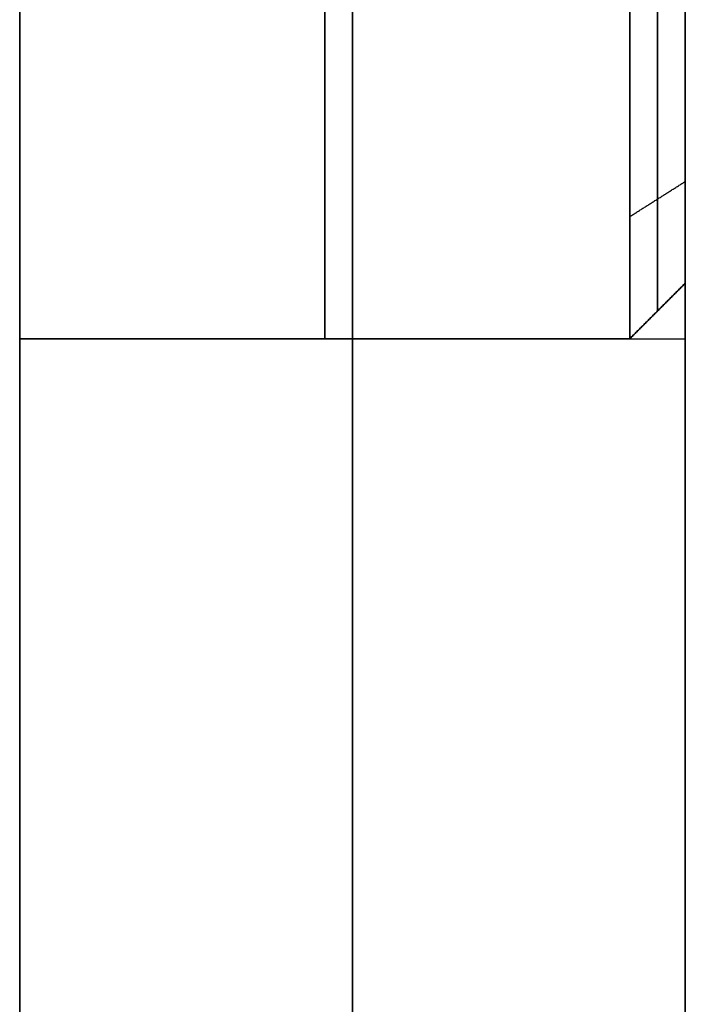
# Model space of a CAD drawing. Header units: millimetres. Extents: x -161 to 149, y -155 to 144.
# Tile 2 of 24: x -160.52 to -157.52, y -18.14 to -13.71. Entities that reach past the tile are written whole.
import ezdxf

# ---------------------------------------------------------------- set-up
doc = ezdxf.new("R2010")
doc.units = ezdxf.units.MM
doc.layers.add('Défaut', color=7, linetype='Continuous', true_color=0x000000)

msp = doc.modelspace()

# ---------------------------------------------------------------- linework, layer by layer
at = {"layer": 'Défaut'}
for p, q in [((-159.0223, -153.144, 0), (-159.0223, 140.356, 0)), ((-159.0223, 140.356, 596), (-159.0223, -153.144, 596)), ((-160.5223, 21.8562, 298), (-160.5223, -15.1438, 298)), ((-160.5223, 21.8562, 498), (-160.5223, -15.1438, 498)), ((-160.5223, 21.8562, 98), (-160.5223, -15.1438, 98)), ((-157.5223, -12.6438, 298), (-157.5223, -14.8938, 298)), ((-157.5223, -12.6438, 498), (-157.5223, -14.8938, 498)), ((-157.5223, -12.6438, 98), (-157.5223, -14.8938, 98)), ((-157.5223, -13.7688, 294.1563), (-157.5223, -13.7688, 301.8437)), ((-157.5223, -13.7688, 494.1563), (-157.5223, -13.7688, 501.8437)), ((-157.5223, -13.7688, 94.1563), (-157.5223, -13.7688, 101.8437)), ((-157.5223, -14.8938, 298), (-157.7723, -15.1438, 298)), ((-157.5223, -14.8938, 498), (-157.7723, -15.1438, 498)), ((-157.5223, -14.8938, 98), (-157.7723, -15.1438, 98)), ((-157.6473, -15.0188, 300.6), (-157.6473, -15.0188, 295.4)), ((-157.6473, -15.0188, 500.6), (-157.6473, -15.0188, 495.4)), ((-157.6473, -15.0188, 100.6), (-157.6473, -15.0188, 95.4)), ((-160.5223, -15.1438, 298), (-157.7723, -15.1438, 298)), ((-160.5223, -15.1438, 498), (-157.7723, -15.1438, 498)), ((-160.5223, -15.1438, 98), (-157.7723, -15.1438, 98)), ((-160.5223, -15.1439, 298), (-160.5223, -155.144, 298)), ((-159.1473, -15.1438, 295.4), (-159.1473, -15.1438, 300.6)), ((-159.1473, -15.1438, 495.4), (-159.1473, -15.1438, 500.6)), ((-159.1473, -15.1438, 95.4), (-159.1473, -15.1438, 100.6)), ((-157.5223, -15.1439, 298), (-157.5223, -155.144, 298))]:
    msp.add_line(p, q, dxfattribs=at)
at = {"layer": 'Défaut', "extrusion": (1, 0, 0)}
for centre, start, end in [((-13.6438, 300.6, -159.1473), 90, 180), ((-13.6438, 295.4, -159.1473), 180, 270), ((-13.6438, 500.6, -159.1473), 90, 180), ((-13.6438, 495.4, -159.1473), 180, 270), ((-13.6438, 100.6, -159.1473), 90, 180), ((-13.6438, 95.4, -159.1473), 180, 270)]:
    msp.add_arc(centre, 1.5, start, end, dxfattribs=at)
at = {"layer": 'Défaut'}
for points in [[(-160.5223, -153.144, 596), (-160.5223, -6.394, 596), (-160.5223, 140.356, 596)], [(-160.5223, 140.356, 0), (-160.5223, -6.394), (-160.5223, -153.144)], [(-157.5223, -153.144), (-157.5223, -6.394), (-157.5223, 140.356, 0)], [(-157.5223, 140.356, 596), (-157.5223, -6.394, 596), (-157.5223, -153.144, 596)], [(-157.7723, -14.5933, 294.2387), (-157.6473, -14.5142, 294.3355), (-157.5223, -14.4351, 294.4323)], [(-157.7723, -14.5933, 301.7612), (-157.6473, -14.5142, 301.6645), (-157.5223, -14.4351, 301.5677)], [(-157.7723, -14.5933, 494.2387), (-157.6473, -14.5142, 494.3355), (-157.5223, -14.4351, 494.4323)], [(-157.7723, -14.5933, 501.7612), (-157.6473, -14.5142, 501.6645), (-157.5223, -14.4351, 501.5677)], [(-157.7723, -14.5933, 94.2387), (-157.6473, -14.5142, 94.3355), (-157.5223, -14.4351, 94.4323)], [(-157.7723, -14.5933, 101.7612), (-157.6473, -14.5142, 101.6645), (-157.5223, -14.4351, 101.5677)], [(-157.7723, -15.1438, 295.4), (-157.6473, -15.0188, 295.4), (-157.5223, -14.8938, 295.4)], [(-157.5223, -14.8938, 300.6), (-157.6473, -15.0188, 300.6), (-157.7723, -15.1438, 300.6)], [(-157.7723, -15.1438, 495.4), (-157.6473, -15.0188, 495.4), (-157.5223, -14.8938, 495.4)], [(-157.5223, -14.8938, 500.6), (-157.6473, -15.0188, 500.6), (-157.7723, -15.1438, 500.6)], [(-157.7723, -15.1438, 95.4), (-157.6473, -15.0188, 95.4), (-157.5223, -14.8938, 95.4)], [(-157.5223, -14.8938, 100.6), (-157.6473, -15.0188, 100.6), (-157.7723, -15.1438, 100.6)], [(-157.5223, -14.8938, 300.6), (-157.5223, -14.8938, 298), (-157.5223, -14.8938, 295.4)], [(-157.5223, -14.8938, 500.6), (-157.5223, -14.8938, 498), (-157.5223, -14.8938, 495.4)], [(-157.5223, -14.8938, 100.6), (-157.5223, -14.8938, 98), (-157.5223, -14.8938, 95.4)], [(-160.5223, -15.1438, 295.4), (-160.5223, -15.1438, 298), (-160.5223, -15.1438, 300.6)], [(-160.5223, -15.1438, 495.4), (-160.5223, -15.1438, 498), (-160.5223, -15.1438, 500.6)], [(-160.5223, -15.1438, 95.4), (-160.5223, -15.1438, 98), (-160.5223, -15.1438, 100.6)], [(-160.5223, -15.1439, 500.6), (-159.0223, -15.1439, 500.6), (-157.5223, -15.1439, 500.6)], [(-160.5223, -15.1439, 495.4), (-159.0223, -15.1439, 495.4), (-157.5223, -15.1439, 495.4)], [(-160.5223, -15.1439, 300.6), (-159.0223, -15.1439, 300.6), (-157.5223, -15.1439, 300.6)], [(-160.5223, -15.1439, 295.4), (-159.0223, -15.1439, 295.4), (-157.5223, -15.1439, 295.4)], [(-160.5223, -15.1439, 100.6), (-159.0223, -15.1439, 100.6), (-157.5223, -15.1439, 100.6)], [(-160.5223, -15.1439, 95.4), (-159.0223, -15.1439, 95.4), (-157.5223, -15.1439, 95.4)], [(-157.7723, -15.1438, 300.6), (-157.7723, -15.1438, 298), (-157.7723, -15.1438, 295.4)], [(-157.7723, -15.1438, 500.6), (-157.7723, -15.1438, 498), (-157.7723, -15.1438, 495.4)], [(-157.7723, -15.1438, 100.6), (-157.7723, -15.1438, 98), (-157.7723, -15.1438, 95.4)]]:
    msp.add_open_spline(points, degree=2, dxfattribs=at)
for points, weights, knots in [([(-160.5223, -13.6439, 502.1), (-160.5223, -15.1439, 502.1), (-160.5223, -15.1439, 500.6), (-160.5223, -15.1439, 498), (-160.5223, -15.1439, 495.4), (-160.5223, -15.1439, 493.9), (-160.5223, -13.6439, 493.9), (-160.5223, 3.3561, 493.9), (-160.5223, 20.3561, 493.9)], [1, 0.707106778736, 1, 1, 1, 0.707106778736, 1, 1, 1], [77.126929, 77.126929, 77.126929, 79.989335, 79.989335, 84.95084, 84.95084, 87.813247, 87.813247, 120.253855, 120.253855, 120.253855]), ([(-160.5223, -13.6439, 302.1), (-160.5223, -15.1439, 302.1), (-160.5223, -15.1439, 300.6), (-160.5223, -15.1439, 298), (-160.5223, -15.1439, 295.4), (-160.5223, -15.1439, 293.9), (-160.5223, -13.6439, 293.9), (-160.5223, 3.3561, 293.9), (-160.5223, 20.3561, 293.9)], [1, 0.707106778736, 1, 1, 1, 0.707106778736, 1, 1, 1], [77.126929, 77.126929, 77.126929, 79.989335, 79.989335, 84.95084, 84.95084, 87.813247, 87.813247, 120.253855, 120.253855, 120.253855]), ([(-160.5223, -13.6439, 102.1), (-160.5223, -15.1439, 102.1), (-160.5223, -15.1439, 100.6), (-160.5223, -15.1439, 98), (-160.5223, -15.1439, 95.4), (-160.5223, -15.1439, 93.9), (-160.5223, -13.6439, 93.9), (-160.5223, 3.3561, 93.9), (-160.5223, 20.3561, 93.9)], [1, 0.707106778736, 1, 1, 1, 0.707106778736, 1, 1, 1], [77.126929, 77.126929, 77.126929, 79.989335, 79.989335, 84.95084, 84.95084, 87.813247, 87.813247, 120.253855, 120.253855, 120.253855]), ([(-159.0223, -13.6439, 502.1), (-159.0223, -15.1439, 502.1), (-159.0223, -15.1439, 500.6), (-159.0223, -15.1439, 498), (-159.0223, -15.1439, 495.4), (-159.0223, -15.1439, 493.9), (-159.0223, -13.6439, 493.9), (-159.0223, 3.3561, 493.9), (-159.0223, 20.3561, 493.9)], [1, 0.707106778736, 1, 1, 1, 0.707106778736, 1, 1, 1], [77.126929, 77.126929, 77.126929, 79.090392, 79.090392, 84.290392, 84.290392, 86.253855, 86.253855, 120.253855, 120.253855, 120.253855]), ([(-159.0223, -13.6439, 302.1), (-159.0223, -15.1439, 302.1), (-159.0223, -15.1439, 300.6), (-159.0223, -15.1439, 298), (-159.0223, -15.1439, 295.4), (-159.0223, -15.1439, 293.9), (-159.0223, -13.6439, 293.9), (-159.0223, 3.3561, 293.9), (-159.0223, 20.3561, 293.9)], [1, 0.707106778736, 1, 1, 1, 0.707106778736, 1, 1, 1], [77.126929, 77.126929, 77.126929, 79.090392, 79.090392, 84.290392, 84.290392, 86.253855, 86.253855, 120.253855, 120.253855, 120.253855]), ([(-159.0223, -13.6439, 102.1), (-159.0223, -15.1439, 102.1), (-159.0223, -15.1439, 100.6), (-159.0223, -15.1439, 98), (-159.0223, -15.1439, 95.4), (-159.0223, -15.1439, 93.9), (-159.0223, -13.6439, 93.9), (-159.0223, 3.3561, 93.9), (-159.0223, 20.3561, 93.9)], [1, 0.707106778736, 1, 1, 1, 0.707106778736, 1, 1, 1], [77.126929, 77.126929, 77.126929, 79.090392, 79.090392, 84.290392, 84.290392, 86.253855, 86.253855, 120.253855, 120.253855, 120.253855]), ([(-157.5223, -13.6439, 502.1), (-157.5223, -15.1439, 502.1), (-157.5223, -15.1439, 500.6), (-157.5223, -15.1439, 498), (-157.5223, -15.1439, 495.4), (-157.5223, -15.1439, 493.9), (-157.5223, -13.6439, 493.9), (-157.5223, 3.3561, 493.9), (-157.5223, 20.3561, 493.9)], [1, 0.707106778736, 1, 1, 1, 0.707106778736, 1, 1, 1], [77.126929, 77.126929, 77.126929, 79.989335, 79.989335, 84.95084, 84.95084, 87.813247, 87.813247, 120.253855, 120.253855, 120.253855]), ([(-157.5223, -13.6439, 302.1), (-157.5223, -15.1439, 302.1), (-157.5223, -15.1439, 300.6), (-157.5223, -15.1439, 298), (-157.5223, -15.1439, 295.4), (-157.5223, -15.1439, 293.9), (-157.5223, -13.6439, 293.9), (-157.5223, 3.3561, 293.9), (-157.5223, 20.3561, 293.9)], [1, 0.707106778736, 1, 1, 1, 0.707106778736, 1, 1, 1], [77.126929, 77.126929, 77.126929, 79.989335, 79.989335, 84.95084, 84.95084, 87.813247, 87.813247, 120.253855, 120.253855, 120.253855]), ([(-157.5223, -13.6439, 102.1), (-157.5223, -15.1439, 102.1), (-157.5223, -15.1439, 100.6), (-157.5223, -15.1439, 98), (-157.5223, -15.1439, 95.4), (-157.5223, -15.1439, 93.9), (-157.5223, -13.6439, 93.9), (-157.5223, 3.3561, 93.9), (-157.5223, 20.3561, 93.9)], [1, 0.707106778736, 1, 1, 1, 0.707106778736, 1, 1, 1], [77.126929, 77.126929, 77.126929, 79.989335, 79.989335, 84.95084, 84.95084, 87.813247, 87.813247, 120.253855, 120.253855, 120.253855]), ([(-157.6473, -15.0188, 295.4), (-157.6473, -15.0188, 294.7481), (-157.6473, -14.5142, 294.3355), (-157.6473, -14.1344, 294.025), (-157.6473, -13.6438, 294.025)], [1, 0.903598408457, 1, 0.925679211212, 0.965953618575], [-0.000008, -0.000008, -0.000008, 1.106725, 1.106725, 1.959961, 1.959961, 1.959961]), ([(-157.6473, -13.6438, 301.975), (-157.6473, -14.1344, 301.975), (-157.6473, -14.5142, 301.6645), (-157.6473, -15.0188, 301.2519), (-157.6473, -15.0188, 300.6)], [0.965953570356, 0.925679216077, 1, 0.903598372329, 0.999999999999], [0.003483, 0.003483, 0.003483, 0.856717, 0.856717, 1.963449, 1.963449, 1.963449]), ([(-157.6473, -15.0188, 495.4), (-157.6473, -15.0188, 494.7481), (-157.6473, -14.5142, 494.3355), (-157.6473, -14.1344, 494.025), (-157.6473, -13.6438, 494.025)], [1, 0.903598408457, 1, 0.925679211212, 0.965953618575], [-0.000008, -0.000008, -0.000008, 1.106725, 1.106725, 1.959961, 1.959961, 1.959961]), ([(-157.6473, -13.6438, 501.975), (-157.6473, -14.1344, 501.975), (-157.6473, -14.5142, 501.6645), (-157.6473, -15.0188, 501.2519), (-157.6473, -15.0188, 500.6)], [0.965953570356, 0.925679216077, 1, 0.903598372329, 0.999999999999], [0.003483, 0.003483, 0.003483, 0.856717, 0.856717, 1.963449, 1.963449, 1.963449]), ([(-157.6473, -15.0188, 95.4), (-157.6473, -15.0188, 94.7481), (-157.6473, -14.5142, 94.3355), (-157.6473, -14.1344, 94.025), (-157.6473, -13.6438, 94.025)], [1, 0.903598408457, 1, 0.925679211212, 0.965953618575], [-0.000008, -0.000008, -0.000008, 1.106725, 1.106725, 1.959961, 1.959961, 1.959961]), ([(-157.6473, -13.6438, 101.975), (-157.6473, -14.1344, 101.975), (-157.6473, -14.5142, 101.6645), (-157.6473, -15.0188, 101.2518), (-157.6473, -15.0188, 100.6)], [0.965953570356, 0.925679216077, 1, 0.903598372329, 0.999999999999], [0.003483, 0.003483, 0.003483, 0.856717, 0.856717, 1.963449, 1.963449, 1.963449])]:
    msp.add_rational_spline(points, weights, degree=2, knots=knots, dxfattribs=at)
for points, weights in [([(-160.5223, -15.1438, 300.6), (-160.5223, -15.1438, 302.1), (-160.5223, -13.6438, 302.1)], [1, 0.707106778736, 1]), ([(-160.5223, -13.6438, 293.9), (-160.5223, -15.1438, 293.9), (-160.5223, -15.1438, 295.4)], [1, 0.707106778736, 1]), ([(-160.5223, -15.1438, 500.6), (-160.5223, -15.1438, 502.1), (-160.5223, -13.6438, 502.1)], [1, 0.707106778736, 1]), ([(-160.5223, -13.6438, 493.9), (-160.5223, -15.1438, 493.9), (-160.5223, -15.1438, 495.4)], [1, 0.707106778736, 1]), ([(-160.5223, -15.1438, 100.6), (-160.5223, -15.1438, 102.1), (-160.5223, -13.6438, 102.1)], [1, 0.707106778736, 1]), ([(-160.5223, -13.6438, 93.9), (-160.5223, -15.1438, 93.9), (-160.5223, -15.1438, 95.4)], [1, 0.707106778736, 1]), ([(-157.7723, -15.1438, 295.4), (-157.7723, -15.1438, 293.9), (-157.7723, -13.6438, 293.9)], [1, 0.707106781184, 1]), ([(-157.7723, -13.6438, 302.1), (-157.7723, -15.1438, 302.1), (-157.7723, -15.1438, 300.6)], [1, 0.707106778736, 1]), ([(-157.7723, -15.1438, 495.4), (-157.7723, -15.1438, 493.9), (-157.7723, -13.6438, 493.9)], [1, 0.707106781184, 1]), ([(-157.7723, -13.6438, 502.1), (-157.7723, -15.1438, 502.1), (-157.7723, -15.1438, 500.6)], [1, 0.707106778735, 1]), ([(-157.7723, -15.1438, 95.4), (-157.7723, -15.1438, 93.9), (-157.7723, -13.6438, 93.9)], [1, 0.707106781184, 1]), ([(-157.7723, -13.6438, 102.1), (-157.7723, -15.1438, 102.1), (-157.7723, -15.1438, 100.6)], [1, 0.707106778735, 1]), ([(-157.5223, -14.8938, 295.4), (-157.5223, -14.8938, 294.15), (-157.5223, -13.6438, 294.15)], [1, 0.707106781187, 1]), ([(-157.5223, -13.6438, 301.85), (-157.5223, -14.8938, 301.85), (-157.5223, -14.8938, 300.6)], [1, 0.707106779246, 1]), ([(-157.5223, -14.8938, 495.4), (-157.5223, -14.8938, 494.15), (-157.5223, -13.6438, 494.15)], [1, 0.707106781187, 1]), ([(-157.5223, -13.6438, 501.85), (-157.5223, -14.8938, 501.85), (-157.5223, -14.8938, 500.6)], [1, 0.707106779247, 1]), ([(-157.5223, -14.8938, 95.4), (-157.5223, -14.8938, 94.15), (-157.5223, -13.6438, 94.15)], [1, 0.707106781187, 1]), ([(-157.5223, -13.6438, 101.85), (-157.5223, -14.8938, 101.85), (-157.5223, -14.8938, 100.6)], [1, 0.707106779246, 1])]:
    msp.add_rational_spline(points, weights, degree=2, dxfattribs=at)
for points, knots in [([(-160.5223, -15.1438, 295.4), (-160.2723, -15.1438, 295.4), (-160.0223, -15.1438, 295.4), (-158.8973, -15.1438, 295.4), (-157.7723, -15.1438, 295.4)], [0, 0, 0, 0.5, 0.5, 2.75, 2.75, 2.75]), ([(-157.7723, -15.1438, 300.6), (-158.8973, -15.1438, 300.6), (-160.0223, -15.1438, 300.6), (-160.2723, -15.1438, 300.6), (-160.5223, -15.1438, 300.6)], [0, 0, 0, 2.25, 2.25, 2.75, 2.75, 2.75]), ([(-160.5223, -15.1438, 495.4), (-160.2723, -15.1438, 495.4), (-160.0223, -15.1438, 495.4), (-158.8973, -15.1438, 495.4), (-157.7723, -15.1438, 495.4)], [0, 0, 0, 0.5, 0.5, 2.75, 2.75, 2.75]), ([(-157.7723, -15.1438, 500.6), (-158.8973, -15.1438, 500.6), (-160.0223, -15.1438, 500.6), (-160.2723, -15.1438, 500.6), (-160.5223, -15.1438, 500.6)], [0, 0, 0, 2.25, 2.25, 2.75, 2.75, 2.75]), ([(-160.5223, -15.1438, 95.4), (-160.2723, -15.1438, 95.4), (-160.0223, -15.1438, 95.4), (-158.8973, -15.1438, 95.4), (-157.7723, -15.1438, 95.4)], [0, 0, 0, 0.5, 0.5, 2.75, 2.75, 2.75]), ([(-157.7723, -15.1438, 100.6), (-158.8973, -15.1438, 100.6), (-160.0223, -15.1438, 100.6), (-160.2723, -15.1438, 100.6), (-160.5223, -15.1438, 100.6)], [0, 0, 0, 2.25, 2.25, 2.75, 2.75, 2.75])]:
    msp.add_open_spline(points, degree=2, knots=knots, dxfattribs=at)

doc.saveas('drawing.dxf')
